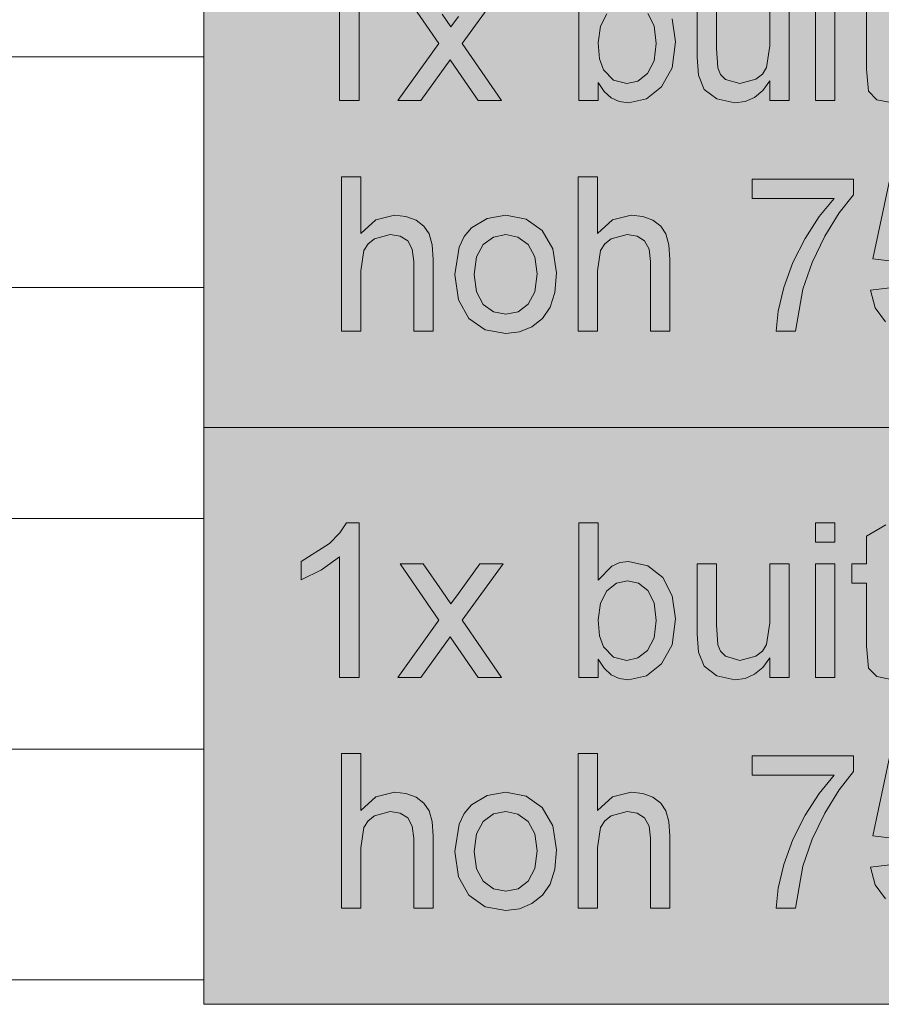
# Model space of a CAD drawing. Header units: millimetres. Extents: x -281 to 145437, y -16481 to 78869.
# Tile 60 of 256: x 8578 to 9698, y 17200 to 18480. Entities that reach past the tile are written whole.
import ezdxf

# ---------------------------------------------------------------- set-up
doc = ezdxf.new("R2010")
doc.units = ezdxf.units.MM
doc.layers.add('A--A23__Vloeren', color=8, linetype='Continuous', lineweight=5)
doc.layers.add('A--L90__Terrein', color=7, linetype='Continuous', lineweight=5)

# ---------------------------------------------------------------- blocks, each defined once
blk = doc.blocks.new('NLRS_90_PA_LB_fietsvak dubbellaags_gen_cpz - 1x buitenmodel-V152-L_80_ 11')
at = {"layer": 'A--L90__Terrein'}
blk.add_hatch(color=256, dxfattribs=at).paths.add_polyline_path([(1900, 0), (1900, 750), (0, 750), (0, 0), (1491, 0)])
for p, q in [((0, 750), (0, 0)), ((201.9, 425), (201.9, 625.9)), ((487.5, 625.9), (487.5, 425)), ((176.7, 581.6), (176.7, 425)), ((255.2, 572.5), (305.7, 499.2)), ((336, 499.2), (389, 572.5)), ((641.4, 572.5), (641.4, 481.3)), ((666.5, 493.1), (666.5, 572.5)), ((735.5, 572.5), (735.5, 495.8)), ((760.6, 425), (760.6, 572.5)), ((795.2, 572.5), (795.2, 425)), ((820.3, 425), (820.3, 572.5)), ((577.1, 538), (585.3, 521.9)), ((861.1, 547.4), (861.1, 465.5)), ((321.2, 520.6), (309.8, 537.2)), ((331.1, 534.2), (321.2, 520.6)), ((515.5, 521.6), (524, 537.5)), ((613.1, 501), (608.8, 530.9)), ((512.6, 499.8), (515.5, 521.6)), ((585.3, 521.9), (588, 498.9)), ((514.4, 478.9), (512.6, 499.8)), ((608.6, 467.5), (613.1, 501)), ((305.7, 499.2), (252.1, 425)), ((387.1, 425), (336, 499.2)), ((588, 498.9), (585.2, 476.3)), ((668, 467.5), (666.5, 493.1)), ((735.5, 495.8), (731.5, 467.8)), ((282.3, 425), (320.5, 477.7)), ((320.5, 477.7), (326.1, 469.6)), ((519.5, 464.7), (514.4, 478.9)), ((585.2, 476.3), (576.7, 460)), ((641.4, 481.3), (642.8, 457.9)), ((326.1, 469.6), (356.9, 425)), ((532.7, 451.4), (519.5, 464.7)), ((595.1, 442.5), (608.6, 467.5)), ((671.6, 458.9), (668, 467.5)), ((731.5, 467.8), (726, 459.2)), ((861.1, 465.5), (864.1, 437)), ((512.6, 425), (512.6, 448.5)), ((512.6, 448.5), (520.5, 436.8)), ((549.8, 447), (532.7, 451.4)), ((564.3, 450.2), (549.8, 447)), ((576.7, 460), (564.3, 450.2)), ((642.8, 457.9), (650.3, 439.4)), ((677.9, 452.4), (671.6, 458.9)), ((696.6, 447), (677.9, 452.4)), ((717.6, 452.6), (696.6, 447)), ((726, 459.2), (717.6, 452.6)), ((726.4, 437.9), (735.5, 450.4)), ((735.5, 450.4), (735.5, 425)), ((520.5, 436.8), (529.6, 428.5)), ((575.3, 427), (595.1, 442.5)), ((650.3, 439.4), (666.6, 426.9)), ((715.9, 429), (726.4, 437.9)), ((864.1, 437), (874.6, 426)), ((176.7, 425), (201.9, 425)), ((252.1, 425), (282.3, 425)), ((356.9, 425), (387.1, 425)), ((487.5, 425), (512.6, 425)), ((529.6, 428.5), (540.1, 423.5)), ((540.1, 423.5), (551.9, 421.9)), ((551.9, 421.9), (575.3, 427)), ((666.6, 426.9), (690.2, 421.9)), ((690.2, 421.9), (703.8, 423.6)), ((703.8, 423.6), (715.9, 429)), ((735.5, 425), (760.6, 425)), ((795.2, 425), (820.3, 425)), ((874.6, 426), (895.7, 421.9)), ((204.1, 325.9), (179, 325.9)), ((179, 325.9), (179, 125)), ((204.1, 252), (204.1, 325.9)), ((511.7, 325.9), (486.6, 325.9)), ((486.6, 325.9), (486.6, 125)), ((511.7, 252), (511.7, 325.9)), ((844.5, 322.8), (712.6, 322.8)), ((712.6, 322.8), (712.6, 297.7)), ((844.5, 302.5), (844.5, 322.8)), ((891.6, 322.8), (869.6, 219.2)), ((712.6, 297.7), (819.4, 297.7)), ((819.4, 297.7), (799.8, 274.1)), ((825.7, 278.7), (844.5, 302.5)), ((223.7, 269.8), (204.1, 252)), ((247.8, 275.7), (223.7, 269.8)), ((262.9, 274.1), (247.8, 275.7)), ((276, 269.2), (262.9, 274.1)), ((286.2, 261.6), (276, 269.2)), ((368.4, 271.6), (348.2, 259.4)), ((392.5, 275.7), (368.4, 271.6)), ((418.9, 270.7), (392.5, 275.7)), ((439.9, 255.8), (418.9, 270.7)), ((531.3, 269.8), (511.7, 252)), ((555.4, 275.7), (531.3, 269.8)), ((570.6, 274.1), (555.4, 275.7)), ((583.6, 269.2), (570.6, 274.1)), ((593.9, 261.6), (583.6, 269.2)), ((799.8, 274.1), (781.4, 245.7)), ((807.1, 248.4), (825.7, 278.7)), ((293.1, 251.4), (286.2, 261.6)), ((348.2, 259.4), (338.7, 248.2)), ((600.7, 251.4), (593.9, 261.6)), ((213.6, 238.4), (221.9, 245)), ((221.9, 245), (242.5, 250.6)), ((242.5, 250.6), (255.5, 248.5)), ((255.5, 248.5), (265.1, 242.3)), ((297, 237.5), (293.1, 251.4)), ((338.7, 248.2), (331.9, 234.3)), ((363.2, 237.7), (376.4, 247.4)), ((376.4, 247.4), (392.5, 250.6)), ((392.5, 250.6), (408.4, 247.3)), ((408.4, 247.3), (421.5, 237.6)), ((453.7, 232.1), (439.9, 255.8)), ((521.3, 238.4), (529.5, 245)), ((529.5, 245), (550.1, 250.6)), ((550.1, 250.6), (563.1, 248.5)), ((563.1, 248.5), (572.8, 242.3)), ((604.6, 237.5), (600.7, 251.4)), ((781.4, 245.7), (765.6, 214.3)), ((790.7, 214.5), (807.1, 248.4)), ((208.2, 229.8), (213.6, 238.4)), ((265.1, 242.3), (271.1, 231.5)), ((271.1, 231.5), (273.1, 215.8)), ((298.2, 218.4), (297, 237.5)), ((331.9, 234.3), (326.5, 198.8)), ((354.5, 221.5), (363.2, 237.7)), ((421.5, 237.6), (430.3, 221.7)), ((458.3, 200.8), (453.7, 232.1)), ((515.8, 229.8), (521.3, 238.4)), ((572.8, 242.3), (578.8, 231.5)), ((578.8, 231.5), (580.8, 215.8)), ((605.9, 218.4), (604.6, 237.5)), ((204.1, 203.4), (208.2, 229.8)), ((298.2, 125), (298.2, 218.4)), ((351.6, 198.8), (354.5, 221.5)), ((430.3, 221.7), (433.2, 199.6)), ((511.7, 203.4), (515.8, 229.8)), ((605.9, 125), (605.9, 218.4)), ((869.6, 219.2), (894.7, 216)), ((273.1, 215.8), (273.1, 125)), ((580.8, 215.8), (580.8, 125)), ((765.6, 214.3), (754, 181.7)), ((778.5, 179.6), (790.7, 214.5)), ((204.1, 125), (204.1, 203.4)), ((326.5, 198.8), (331.1, 165.9)), ((354.5, 176.1), (351.6, 198.8)), ((433.2, 199.6), (430.3, 176.4)), ((456.3, 175.5), (458.3, 200.8)), ((511.7, 125), (511.7, 203.4)), ((754, 181.7), (746.7, 150.9)), ((769.1, 125), (778.5, 179.6)), ((891.6, 181.5), (866.5, 178.4)), ((363.2, 159.9), (354.5, 176.1)), ((430.3, 176.4), (421.6, 160)), ((450.2, 156.1), (456.3, 175.5)), ((866.5, 178.4), (872.6, 155.3)), ((331.1, 165.9), (344.7, 141.7)), ((376.4, 150.2), (363.2, 159.9)), ((421.6, 160), (408.5, 150.2)), ((440.2, 141.7), (450.2, 156.1)), ((872.6, 155.3), (886, 137.3)), ((344.7, 141.7), (365.8, 126.8)), ((392.5, 147), (376.4, 150.2)), ((408.5, 150.2), (392.5, 147)), ((426.5, 130.9), (440.2, 141.7)), ((746.7, 150.9), (744, 125)), ((410.2, 124.1), (426.5, 130.9)), ((179, 125), (204.1, 125)), ((273.1, 125), (298.2, 125)), ((365.8, 126.8), (392.5, 121.9)), ((392.5, 121.9), (410.2, 124.1)), ((486.6, 125), (511.7, 125)), ((580.8, 125), (605.9, 125)), ((744, 125), (769.1, 125)), ((0, 0), (1900, 0))]:
    blk.add_line(p, q, dxfattribs=at)
blk = doc.blocks.new('NLRS_90_PA_LB_fietsvak dubbellaags_gen_cpz - 1x buitenmodel-48998503-L_80_ 11')
at = {"layer": 'A--L90__Terrein'}
blk.add_hatch(color=256, dxfattribs=at).paths.add_polyline_path([(1900, 0), (1900, 750), (0, 750), (0, 0), (1491, 0)])
for p, q in [((1900, 750), (0, 750)), ((0, 750), (0, 0)), ((185.7, 625.9), (176.8, 612.8)), ((201.9, 625.9), (185.7, 625.9)), ((201.9, 425), (201.9, 625.9)), ((512.6, 625.9), (487.5, 625.9)), ((487.5, 625.9), (487.5, 425)), ((512.6, 551.4), (512.6, 625.9)), ((820.3, 625.9), (795.2, 625.9)), ((795.2, 625.9), (795.2, 600.8)), ((820.3, 600.8), (820.3, 625.9)), ((886.2, 623.2), (861.1, 608.4)), ((176.8, 612.8), (163.3, 599.2)), ((861.1, 608.4), (861.1, 572.5)), ((163.3, 599.2), (126.5, 575.7)), ((795.2, 600.8), (820.3, 600.8)), ((153, 564.6), (176.7, 581.6)), ((176.7, 581.6), (176.7, 425)), ((126.5, 575.7), (126.5, 551.9)), ((126.5, 551.9), (153, 564.6)), ((285.4, 572.5), (255.2, 572.5)), ((255.2, 572.5), (305.7, 499.2)), ((309.8, 537.2), (285.4, 572.5)), ((358.8, 572.5), (331.1, 534.2)), ((336, 499.2), (389, 572.5)), ((389, 572.5), (358.8, 572.5)), ((530.2, 569.6), (512.6, 551.4)), ((540.6, 574.2), (530.2, 569.6)), ((552.1, 575.7), (540.6, 574.2)), ((577.2, 570.2), (552.1, 575.7)), ((596.8, 554.8), (577.2, 570.2)), ((666.5, 572.5), (641.4, 572.5)), ((641.4, 572.5), (641.4, 481.3)), ((666.5, 493.1), (666.5, 572.5)), ((760.6, 572.5), (735.5, 572.5)), ((735.5, 572.5), (735.5, 495.8)), ((760.6, 425), (760.6, 572.5)), ((820.3, 572.5), (795.2, 572.5)), ((795.2, 572.5), (795.2, 425)), ((820.3, 425), (820.3, 572.5)), ((861.1, 572.5), (842.3, 572.5)), ((842.3, 572.5), (842.3, 547.4)), ((536.4, 547.3), (550.9, 550.6)), ((550.9, 550.6), (565.1, 547.4)), ((608.8, 530.9), (596.8, 554.8)), ((524, 537.5), (536.4, 547.3)), ((565.1, 547.4), (577.1, 538)), ((577.1, 538), (585.3, 521.9)), ((842.3, 547.4), (861.1, 547.4)), ((861.1, 547.4), (861.1, 465.5)), ((321.2, 520.6), (309.8, 537.2)), ((331.1, 534.2), (321.2, 520.6)), ((515.5, 521.6), (524, 537.5)), ((613.1, 501), (608.8, 530.9)), ((512.6, 499.8), (515.5, 521.6)), ((585.3, 521.9), (588, 498.9)), ((514.4, 478.9), (512.6, 499.8)), ((608.6, 467.5), (613.1, 501)), ((305.7, 499.2), (252.1, 425)), ((387.1, 425), (336, 499.2)), ((588, 498.9), (585.2, 476.3)), ((668, 467.5), (666.5, 493.1)), ((735.5, 495.8), (731.5, 467.8)), ((282.3, 425), (320.5, 477.7)), ((320.5, 477.7), (326.1, 469.6)), ((519.5, 464.7), (514.4, 478.9)), ((585.2, 476.3), (576.7, 460)), ((641.4, 481.3), (642.8, 457.9)), ((326.1, 469.6), (356.9, 425)), ((532.7, 451.4), (519.5, 464.7)), ((595.1, 442.5), (608.6, 467.5)), ((671.6, 458.9), (668, 467.5)), ((731.5, 467.8), (726, 459.2)), ((861.1, 465.5), (864.1, 437)), ((512.6, 425), (512.6, 448.5)), ((512.6, 448.5), (520.5, 436.8)), ((549.8, 447), (532.7, 451.4)), ((564.3, 450.2), (549.8, 447)), ((576.7, 460), (564.3, 450.2)), ((642.8, 457.9), (650.3, 439.4)), ((677.9, 452.4), (671.6, 458.9)), ((696.6, 447), (677.9, 452.4)), ((717.6, 452.6), (696.6, 447)), ((726, 459.2), (717.6, 452.6)), ((726.4, 437.9), (735.5, 450.4)), ((735.5, 450.4), (735.5, 425)), ((520.5, 436.8), (529.6, 428.5)), ((575.3, 427), (595.1, 442.5)), ((650.3, 439.4), (666.6, 426.9)), ((715.9, 429), (726.4, 437.9)), ((864.1, 437), (874.6, 426)), ((176.7, 425), (201.9, 425)), ((252.1, 425), (282.3, 425)), ((356.9, 425), (387.1, 425)), ((487.5, 425), (512.6, 425)), ((529.6, 428.5), (540.1, 423.5)), ((540.1, 423.5), (551.9, 421.9)), ((551.9, 421.9), (575.3, 427)), ((666.6, 426.9), (690.2, 421.9)), ((690.2, 421.9), (703.8, 423.6)), ((703.8, 423.6), (715.9, 429)), ((735.5, 425), (760.6, 425)), ((795.2, 425), (820.3, 425)), ((874.6, 426), (895.7, 421.9)), ((204.1, 325.9), (179, 325.9)), ((179, 325.9), (179, 125)), ((204.1, 252), (204.1, 325.9)), ((511.7, 325.9), (486.6, 325.9)), ((486.6, 325.9), (486.6, 125)), ((511.7, 252), (511.7, 325.9)), ((844.5, 322.8), (712.6, 322.8)), ((712.6, 322.8), (712.6, 297.7)), ((844.5, 302.5), (844.5, 322.8)), ((891.6, 322.8), (869.6, 219.2)), ((712.6, 297.7), (819.4, 297.7)), ((819.4, 297.7), (799.8, 274.1)), ((825.7, 278.7), (844.5, 302.5)), ((223.7, 269.8), (204.1, 252)), ((247.8, 275.7), (223.7, 269.8)), ((262.9, 274.1), (247.8, 275.7)), ((276, 269.2), (262.9, 274.1)), ((286.2, 261.6), (276, 269.2)), ((368.4, 271.6), (348.2, 259.4)), ((392.5, 275.7), (368.4, 271.6)), ((418.9, 270.7), (392.5, 275.7)), ((439.9, 255.8), (418.9, 270.7)), ((531.3, 269.8), (511.7, 252)), ((555.4, 275.7), (531.3, 269.8)), ((570.6, 274.1), (555.4, 275.7)), ((583.6, 269.2), (570.6, 274.1)), ((593.9, 261.6), (583.6, 269.2)), ((799.8, 274.1), (781.4, 245.7)), ((807.1, 248.4), (825.7, 278.7)), ((293.1, 251.4), (286.2, 261.6)), ((348.2, 259.4), (338.7, 248.2)), ((600.7, 251.4), (593.9, 261.6)), ((213.6, 238.4), (221.9, 245)), ((221.9, 245), (242.5, 250.6)), ((242.5, 250.6), (255.5, 248.5)), ((255.5, 248.5), (265.1, 242.3)), ((297, 237.5), (293.1, 251.4)), ((338.7, 248.2), (331.9, 234.3)), ((363.2, 237.7), (376.4, 247.4)), ((376.4, 247.4), (392.5, 250.6)), ((392.5, 250.6), (408.4, 247.3)), ((408.4, 247.3), (421.5, 237.6)), ((453.7, 232.1), (439.9, 255.8)), ((521.3, 238.4), (529.5, 245)), ((529.5, 245), (550.1, 250.6)), ((550.1, 250.6), (563.1, 248.5)), ((563.1, 248.5), (572.8, 242.3)), ((604.6, 237.5), (600.7, 251.4)), ((781.4, 245.7), (765.6, 214.3)), ((790.7, 214.5), (807.1, 248.4)), ((208.2, 229.8), (213.6, 238.4)), ((265.1, 242.3), (271.1, 231.5)), ((271.1, 231.5), (273.1, 215.8)), ((298.2, 218.4), (297, 237.5)), ((331.9, 234.3), (326.5, 198.8)), ((354.5, 221.5), (363.2, 237.7)), ((421.5, 237.6), (430.3, 221.7)), ((458.3, 200.8), (453.7, 232.1)), ((515.8, 229.8), (521.3, 238.4)), ((572.8, 242.3), (578.8, 231.5)), ((578.8, 231.5), (580.8, 215.8)), ((605.9, 218.4), (604.6, 237.5)), ((204.1, 203.4), (208.2, 229.8)), ((298.2, 125), (298.2, 218.4)), ((351.6, 198.8), (354.5, 221.5)), ((430.3, 221.7), (433.2, 199.6)), ((511.7, 203.4), (515.8, 229.8)), ((605.9, 125), (605.9, 218.4)), ((869.6, 219.2), (894.7, 216)), ((273.1, 215.8), (273.1, 125)), ((580.8, 215.8), (580.8, 125)), ((765.6, 214.3), (754, 181.7)), ((778.5, 179.6), (790.7, 214.5)), ((204.1, 125), (204.1, 203.4)), ((326.5, 198.8), (331.1, 165.9)), ((354.5, 176.1), (351.6, 198.8)), ((433.2, 199.6), (430.3, 176.4)), ((456.3, 175.5), (458.3, 200.8)), ((511.7, 125), (511.7, 203.4)), ((754, 181.7), (746.7, 150.9)), ((769.1, 125), (778.5, 179.6)), ((891.6, 181.5), (866.5, 178.4)), ((363.2, 159.9), (354.5, 176.1)), ((430.3, 176.4), (421.6, 160)), ((450.2, 156.1), (456.3, 175.5)), ((866.5, 178.4), (872.6, 155.3)), ((331.1, 165.9), (344.7, 141.7)), ((376.4, 150.2), (363.2, 159.9)), ((421.6, 160), (408.5, 150.2)), ((440.2, 141.7), (450.2, 156.1)), ((872.6, 155.3), (886, 137.3)), ((344.7, 141.7), (365.8, 126.8)), ((392.5, 147), (376.4, 150.2)), ((408.5, 150.2), (392.5, 147)), ((426.5, 130.9), (440.2, 141.7)), ((746.7, 150.9), (744, 125)), ((410.2, 124.1), (426.5, 130.9)), ((179, 125), (204.1, 125)), ((273.1, 125), (298.2, 125)), ((365.8, 126.8), (392.5, 121.9)), ((392.5, 121.9), (410.2, 124.1)), ((486.6, 125), (511.7, 125)), ((580.8, 125), (605.9, 125)), ((744, 125), (769.1, 125)), ((0, 0), (1900, 0))]:
    blk.add_line(p, q, dxfattribs=at)

msp = doc.modelspace()

# ---------------------------------------------------------------- hatches: boundary and pattern name
at = {"layer": 'A--A23__Vloeren'}
h = msp.add_hatch(dxfattribs=at)
h.set_pattern_fill('FP_213', color=256, style=0, pattern_type=2)
h.set_pattern_definition([(0, (7648.04, 36431.46), (0, 300), []), (90, (7648.04, 36431.46), (-300, 2e-14), [])])
h.paths.add_polyline_path([(4717, 12483), (5950.5, 12483), (5951.5, 12545), (5952.7, 12547.8), (5958, 12550), (6045.5, 12549), (6048.3, 12547.8), (6050.5, 12542.5), (6050.5, 12483), (9400, 12483), (9400, 12700), (8817, 12700), (8817, 15700), (8900, 15700), (8900, 16450), (8817, 16450), (8817, 21700), (9400, 21700), (9400, 22808.8), (8817, 22808.8), (8817, 28808.8), (9400, 28808.8), (9400, 29700), (8817, 29700), (8817, 35700), (9400, 35700), (9400, 36900), (8817, 36900), (8817, 42900), (9400, 42900), (9400, 43913), (8817, 43913), (8817, 49288), (9400, 49288), (9400, 50010), (8817, 50010), (8817, 55260), (9400, 55260), (9400, 56200), (10717, 56200), (10717, 56540), (9140, 56540), (9140, 56717), (8110, 56717), (8110, 56712), (8045, 56712), (8046, 56715.5), (8060, 56715.5), (8060, 56717), (8039.4, 56717), (8039, 56715), (6800.2, 56715.5), (6800, 56717), (6780, 56717), (6780, 56715.5), (6794, 56714.7), (6795, 56712), (6730, 56712), (6731, 56715.5), (6730, 56715.5), (6730, 56717), (4717, 56717), (4717, 55445), (6617, 55445), (6617, 52070), (4717, 52070), (4717, 51845), (6617, 51845), (6617, 48470), (4717, 48470), (4717, 48245), (6617, 48245), (6617, 44870), (4717, 44870), (4717, 44645), (6617, 44645), (6617, 41270), (4717, 41270), (4717, 41045), (6617, 41045), (6617, 37670), (4717, 37670), (4717, 37445), (6617, 37445), (6617, 34070), (4717, 34070), (4717, 33845), (6617, 33845), (6617, 30470), (4717, 30470), (4717, 30325), (6617, 30325), (6617, 26950), (4717, 26950), (4717, 26645), (6617, 26645), (6617, 23270), (4717, 23270), (4717, 23045), (6617, 23045), (6617, 19670), (4717, 19670), (4717, 19445), (6617, 19445), (6617, 16070), (4717, 16069.5), (4717, 15800), (6617, 15800), (6617, 12800), (4717, 12800), (4717, 12580.7)])
h.paths.add_polyline_path([(6044.8, 12483), (6045.5, 12483), (6044.8, 12544.3), (6043, 12545), (5956.2, 12544.3), (5955.5, 12542.5), (5956.2, 12483), (5996, 12483)])
h.paths.add_polyline_path([(5996, 15950), (5956.2, 15950.7), (5952.7, 15952.2), (5950.5, 15957.5), (5951.5, 16045), (5952.7, 16047.8), (5958, 16050), (6045.5, 16049), (6048.3, 16047.8), (6050.5, 16042.5), (6049.8, 15955.7), (6048.3, 15952.2), (6043, 15950)])
h.paths.add_polyline_path([(6043, 15955), (6044.8, 15955.7), (6045.5, 15957.5), (6044.8, 16044.3), (6043, 16045), (5956.2, 16044.3), (5955.5, 16042.5), (5956.2, 15955.7), (5958, 15955), (5996, 15955)])
h.paths.add_polyline_path([(6700.3, 18554.3), (6674, 18557.8), (6656.5, 18566.2), (6644.1, 18581), (6637.2, 18601.4), (6662.4, 18604.6), (6666.3, 18593.8), (6675, 18585.5), (6685.4, 18581.1), (6700.6, 18579.5), (6716.7, 18581.4), (6726.2, 18585.4), (6732.5, 18591.8), (6734.6, 18599.3), (6731, 18606.9), (6726.2, 18610.6), (6699.5, 18618), (6662.5, 18630.1), (6652.9, 18636.2), (6646, 18644.4), (6640.4, 18664.7), (6644.9, 18683.4), (6657.2, 18697.7), (6673.2, 18705.1), (6696.7, 18707.9), (6725.3, 18703.2), (6736.8, 18697.4), (6744.8, 18689.9), (6753.4, 18667.4), (6728.3, 18664.2), (6725.1, 18672.1), (6718.8, 18678.1), (6694.8, 18682.9), (6682.3, 18681.9), (6672.7, 18678.3), (6667.3, 18673.1), (6665.5, 18667.2), (6668.5, 18659.9), (6677.9, 18654.4), (6700.3, 18648.7), (6736.4, 18637.2), (6753.5, 18623.8), (6758.6, 18610.6), (6759.3, 18599.3), (6757.9, 18589.6), (6752.4, 18577.9), (6743.5, 18567.9), (6731.4, 18560.5), (6715.7, 18555.8), (6700.6, 18554.4)])
h.paths.add_polyline_path([(5958, 19550), (5952.7, 19552.2), (5950.5, 19557.5), (5951.5, 19645), (5952.7, 19647.8), (5958, 19650), (6045.5, 19649), (6048.3, 19647.8), (6050.5, 19642.5), (6049.8, 19555.7), (6048.3, 19552.2), (6043, 19550), (5996, 19550)])
h.paths.add_polyline_path([(6043, 19555), (6044.8, 19555.7), (6045.5, 19557.5), (6044.8, 19644.3), (6043, 19645), (5956.2, 19644.3), (5955.5, 19642.5), (5956.2, 19555.7), (5958, 19555), (5996, 19555)])
h.paths.add_polyline_path([(6700.3, 22154.3), (6674, 22157.8), (6656.5, 22166.2), (6644.1, 22181), (6637.2, 22201.4), (6662.5, 22204.2), (6666.3, 22193.8), (6675, 22185.5), (6685.4, 22181.1), (6700.6, 22179.5), (6716, 22181.1), (6726.2, 22185.4), (6732.5, 22191.8), (6734.6, 22199.3), (6732.5, 22205.7), (6726.2, 22210.6), (6699.5, 22218), (6662.5, 22230.1), (6652.9, 22236.2), (6646, 22244.4), (6640.4, 22264.7), (6644.9, 22283.4), (6657.2, 22297.7), (6673.2, 22305.1), (6696.7, 22307.9), (6725.3, 22303.2), (6736.8, 22297.4), (6744.8, 22289.9), (6753.4, 22267.4), (6728.3, 22264.2), (6725.1, 22272.1), (6718.8, 22278.1), (6694.8, 22282.9), (6682.3, 22281.9), (6672.7, 22278.3), (6667.3, 22273.1), (6665.5, 22267.2), (6668.5, 22259.9), (6677.9, 22254.4), (6700.3, 22248.7), (6736.4, 22237.2), (6753.5, 22223.8), (6758.6, 22210.6), (6759.3, 22199.3), (6757.9, 22189.6), (6752.4, 22177.9), (6743.5, 22167.9), (6731.4, 22160.5), (6715.7, 22155.8), (6700.3, 22154.3)])
h.paths.add_polyline_path([(5996, 23150), (5956.2, 23150.7), (5952.7, 23152.2), (5950.5, 23157.5), (5951.5, 23245), (5952.7, 23247.8), (5958, 23250), (6045.5, 23249), (6048.3, 23247.8), (6050.5, 23242.5), (6049.8, 23155.7), (6048.3, 23152.2), (6043, 23150)])
h.paths.add_polyline_path([(5996, 23155), (6044.8, 23155.7), (6045.5, 23157.5), (6044.8, 23244.3), (6043, 23245), (5956.2, 23244.3), (5955.5, 23242.5), (5956.2, 23155.7), (5958, 23155)])
h.paths.add_polyline_path([(6700.3, 25754.3), (6674, 25757.8), (6656.5, 25766.2), (6644.1, 25781), (6637.2, 25801.4), (6662.5, 25804.2), (6666.3, 25793.8), (6675, 25785.5), (6685.4, 25781.1), (6700.6, 25779.5), (6716, 25781.1), (6726.2, 25785.4), (6732.5, 25791.8), (6734.6, 25799.3), (6732.5, 25805.7), (6726.2, 25810.6), (6699.5, 25818), (6662.5, 25830.1), (6652.9, 25836.2), (6646, 25844.4), (6640.4, 25864.7), (6644.9, 25883.4), (6657.2, 25897.7), (6673.2, 25905.1), (6696.7, 25907.9), (6728.4, 25901.7), (6736.8, 25897.4), (6744.8, 25889.9), (6753.4, 25867.4), (6728.3, 25864.2), (6725.1, 25872.1), (6718.8, 25878.1), (6694.8, 25882.9), (6682.3, 25881.9), (6672.7, 25878.3), (6667.3, 25873.1), (6665.5, 25867.2), (6668.5, 25859.9), (6677.9, 25854.4), (6700.3, 25848.7), (6736.4, 25837.2), (6753.5, 25823.8), (6758.6, 25810.6), (6759.3, 25799.3), (6757.9, 25789.6), (6752.4, 25777.9), (6743.5, 25767.9), (6731.4, 25760.5), (6715.7, 25755.8), (6700.3, 25754.3)])
h.paths.add_polyline_path([(6043, 26750), (5956.2, 26750.7), (5952.7, 26752.2), (5950.5, 26757.5), (5951.5, 26845), (5952.7, 26847.8), (5958, 26850), (6045.5, 26849), (6048.3, 26847.8), (6050.5, 26842.5), (6049.8, 26755.7), (6048.3, 26752.2), (6044.8, 26750.7)])
h.paths.add_polyline_path([(6043, 26755), (6044.8, 26755.7), (6045.5, 26757.5), (6044.8, 26844.3), (6043, 26845), (5956.2, 26844.3), (5955.5, 26842.5), (5956.2, 26755.7), (5958, 26755), (5996, 26755)])
h.paths.add_polyline_path([(6700.3, 29434.4), (6674, 29437.8), (6656.5, 29446.3), (6644.1, 29461), (6637.2, 29481.5), (6662.5, 29484.2), (6666.3, 29473.9), (6675, 29465.6), (6685.4, 29461.1), (6700.6, 29459.5), (6716, 29461.1), (6726.2, 29465.5), (6732.5, 29471.9), (6734.6, 29479.4), (6732.5, 29485.8), (6726.2, 29490.7), (6699.5, 29498.1), (6662.5, 29510.1), (6652.9, 29516.3), (6646, 29524.5), (6640.4, 29544.7), (6644.9, 29563.4), (6657.2, 29577.7), (6673.2, 29585.2), (6696.7, 29587.9), (6725.3, 29583.3), (6736.8, 29577.5), (6744.8, 29570), (6753.4, 29547.4), (6728.3, 29544.3), (6725.1, 29552.2), (6718.8, 29558.1), (6694.8, 29563), (6682.3, 29561.9), (6672.7, 29558.4), (6667.3, 29553.2), (6665.5, 29547.3), (6668.5, 29540), (6677.9, 29534.4), (6700.3, 29528.8), (6736.4, 29517.3), (6753.5, 29503.9), (6758.6, 29490.7), (6759.3, 29479.4), (6757.9, 29469.7), (6752.4, 29458), (6743.5, 29448), (6731.4, 29440.6), (6715.7, 29435.8), (6700.3, 29434.4)])
h.paths.add_polyline_path([(5958, 30350), (5952.7, 30352.2), (5950.5, 30357.5), (5951.5, 30445), (5952.7, 30447.8), (5958, 30450), (6045.5, 30449), (6048.3, 30447.8), (6050.5, 30442.5), (6049.8, 30355.7), (6048.3, 30352.2), (6043, 30350), (5996, 30350)])
h.paths.add_polyline_path([(5996, 30355), (6044.8, 30355.7), (6045.5, 30357.5), (6044.8, 30444.3), (6043, 30445), (5956.2, 30444.3), (5955.5, 30442.5), (5956.2, 30355.7), (5958, 30355)])
h.paths.add_polyline_path([(6700.3, 32954.3), (6674, 32957.8), (6656.5, 32966.2), (6644.1, 32981), (6637.2, 33001.4), (6662.5, 33004.2), (6666.3, 32993.8), (6675, 32985.5), (6685.4, 32981.1), (6700.6, 32979.5), (6716, 32981.1), (6726.2, 32985.4), (6732.5, 32991.8), (6734.6, 32999.3), (6732.5, 33005.7), (6726.2, 33010.6), (6699.5, 33018), (6662.5, 33030.1), (6652.9, 33036.2), (6646, 33044.4), (6640.4, 33064.7), (6644.9, 33083.4), (6657.2, 33097.7), (6673.2, 33105.1), (6696.7, 33107.9), (6725.3, 33103.2), (6736.8, 33097.4), (6744.8, 33089.9), (6753.4, 33067.4), (6728.3, 33064.2), (6725.1, 33072.1), (6718.8, 33078.1), (6694.8, 33082.9), (6682.3, 33081.9), (6672.7, 33078.3), (6667.3, 33073.1), (6665.5, 33067.2), (6668.5, 33059.9), (6677.9, 33054.4), (6700.3, 33048.7), (6736.4, 33037.2), (6753.5, 33023.8), (6758.6, 33010.6), (6759.3, 32999.3), (6757.9, 32989.6), (6752.4, 32977.9), (6743.5, 32967.9), (6731.4, 32960.5), (6715.7, 32955.8), (6700.3, 32954.3)])
h.paths.add_polyline_path([(5958, 33950), (5952.7, 33952.2), (5950.5, 33957.5), (5951.5, 34045), (5952.7, 34047.8), (5958, 34050), (6045.5, 34049), (6048.3, 34047.8), (6050.5, 34042.5), (6049.8, 33955.7), (6048.3, 33952.2), (6043, 33950), (5996, 33950)])
h.paths.add_polyline_path([(6043, 33955), (6044.8, 33955.7), (6045.5, 33957.5), (6044.8, 34044.3), (6043, 34045), (5956.2, 34044.3), (5955.5, 34042.5), (5956.2, 33955.7), (5958, 33955), (5996, 33955)])
h.paths.add_polyline_path([(6700.3, 36554.3), (6674, 36557.8), (6656.5, 36566.2), (6644.1, 36581), (6637.2, 36601.4), (6662.5, 36604.2), (6666.3, 36593.8), (6675, 36585.5), (6685.4, 36581.1), (6700.6, 36579.5), (6716, 36581.1), (6726.2, 36585.4), (6732.5, 36591.8), (6734.6, 36599.3), (6732.5, 36605.7), (6726.2, 36610.6), (6699.5, 36618), (6662.5, 36630.1), (6652.9, 36636.2), (6646, 36644.4), (6640.4, 36664.7), (6644.9, 36683.4), (6657.2, 36697.7), (6673.2, 36705.1), (6696.7, 36707.9), (6725.3, 36703.2), (6736.8, 36697.4), (6744.8, 36689.9), (6753.4, 36667.4), (6728.3, 36664.2), (6725.1, 36672.1), (6718.8, 36678.1), (6694.8, 36682.9), (6682.3, 36681.9), (6672.7, 36678.3), (6667.3, 36673.1), (6665.5, 36667.2), (6668.5, 36659.9), (6677.9, 36654.4), (6700.3, 36648.7), (6736.4, 36637.2), (6753.5, 36623.8), (6758.6, 36610.6), (6759.3, 36599.3), (6757.9, 36589.6), (6752.4, 36577.9), (6743.5, 36567.9), (6731.4, 36560.5), (6715.7, 36555.8), (6700.3, 36554.3)])
h.paths.add_polyline_path([(5996, 37550), (5956.2, 37550.7), (5952.7, 37552.2), (5950.5, 37557.5), (5951.5, 37645), (5952.7, 37647.8), (5958, 37650), (6045.5, 37649), (6048.3, 37647.8), (6050.5, 37642.5), (6049.8, 37555.7), (6048.3, 37552.2), (6043, 37550)])
h.paths.add_polyline_path([(6043, 37555), (6044.8, 37555.7), (6045.5, 37557.5), (6044.8, 37644.3), (6043, 37645), (5956.2, 37644.3), (5955.5, 37642.5), (5956.2, 37555.7), (5958, 37555), (5996, 37555)])
h.paths.add_polyline_path([(6700.3, 40154.3), (6674, 40157.8), (6656.5, 40166.2), (6644.1, 40181), (6637.2, 40201.4), (6662.5, 40204.2), (6666.3, 40193.8), (6675, 40185.5), (6685.4, 40181.1), (6700.6, 40179.5), (6716, 40181.1), (6726.2, 40185.4), (6732.5, 40191.8), (6734.6, 40199.3), (6732.5, 40205.7), (6726.2, 40210.6), (6699.5, 40218), (6662.5, 40230.1), (6652.9, 40236.2), (6646, 40244.4), (6640.4, 40264.7), (6644.9, 40283.4), (6657.2, 40297.7), (6673.2, 40305.1), (6696.7, 40307.9), (6725.3, 40303.2), (6736.8, 40297.4), (6744.8, 40289.9), (6753.4, 40267.4), (6728.3, 40264.2), (6725.1, 40272.1), (6718.8, 40278.1), (6694.8, 40282.9), (6682.3, 40281.9), (6672.7, 40278.3), (6667.3, 40273.1), (6665.5, 40267.2), (6668.5, 40259.9), (6677.9, 40254.4), (6700.3, 40248.7), (6736.4, 40237.2), (6753.5, 40223.8), (6758.6, 40210.6), (6759.3, 40199.3), (6757.9, 40189.6), (6752.4, 40177.9), (6743.5, 40167.9), (6731.4, 40160.5), (6715.7, 40155.8), (6700.6, 40154.4)])
h.paths.add_polyline_path([(5958, 41150), (5952.7, 41152.2), (5950.5, 41157.5), (5951.5, 41245), (5952.7, 41247.8), (5958, 41250), (6045.5, 41249), (6048.3, 41247.8), (6050.5, 41242.5), (6049.8, 41155.7), (6048.3, 41152.2), (6043, 41150), (5996, 41150)])
h.paths.add_polyline_path([(5958, 41155), (6044.8, 41155.7), (6045.5, 41157.5), (6044.8, 41244.3), (6043, 41245), (5956.2, 41244.3), (5955.5, 41242.5), (5956.2, 41155.7)])
h.paths.add_polyline_path([(6700.3, 43754.3), (6674, 43757.8), (6656.5, 43766.2), (6644.1, 43781), (6637.2, 43801.4), (6662.5, 43804.2), (6666.3, 43793.8), (6675, 43785.5), (6685.4, 43781.1), (6700.6, 43779.5), (6716, 43781.1), (6726.2, 43785.4), (6732.5, 43791.8), (6734.6, 43799.3), (6732.5, 43805.7), (6726.2, 43810.6), (6699.5, 43818), (6662.5, 43830.1), (6652.9, 43836.2), (6646, 43844.4), (6640.4, 43864.7), (6644.9, 43883.4), (6657.2, 43897.7), (6673.2, 43905.1), (6696.7, 43907.9), (6725.3, 43903.2), (6736.8, 43897.4), (6744.8, 43889.9), (6753.4, 43867.4), (6728.3, 43864.2), (6725.1, 43872.1), (6718.8, 43878.1), (6694.8, 43882.9), (6682.3, 43881.9), (6672.7, 43878.3), (6667.3, 43873.1), (6665.5, 43867.2), (6668.5, 43859.9), (6677.9, 43854.4), (6700.3, 43848.7), (6736.4, 43837.2), (6753.5, 43823.8), (6758.6, 43810.6), (6759.3, 43799.3), (6757.9, 43789.6), (6752.4, 43777.9), (6743.5, 43767.9), (6731.4, 43760.5), (6715.7, 43755.8), (6700.3, 43754.3)])
h.paths.add_polyline_path([(5988.6, 44750), (5956.2, 44750.7), (5952.7, 44752.2), (5950.5, 44757.5), (5951.5, 44845), (5952.7, 44847.8), (5958, 44850), (6045.5, 44849), (6048.3, 44847.8), (6050.5, 44842.5), (6049.8, 44755.7), (6048.3, 44752.2), (6043, 44750), (5996, 44750)])
h.paths.add_polyline_path([(5988, 44755), (6044.8, 44755.7), (6045.5, 44757.5), (6044.8, 44844.3), (6043, 44845), (5956.2, 44844.3), (5955.5, 44842.5), (5956.2, 44755.7), (5958, 44755)])
h.paths.add_polyline_path([(6700.3, 47354.3), (6674, 47357.8), (6656.5, 47366.2), (6644.1, 47381), (6637.2, 47401.4), (6662.5, 47404.2), (6666.3, 47393.8), (6675, 47385.5), (6685.4, 47381.1), (6700.6, 47379.5), (6716, 47381.1), (6726.2, 47385.4), (6732.5, 47391.8), (6734.6, 47399.3), (6732.5, 47405.7), (6726.2, 47410.6), (6699.5, 47418), (6662.5, 47430.1), (6652.9, 47436.2), (6646, 47444.4), (6640.4, 47464.7), (6644.9, 47483.4), (6657.2, 47497.7), (6673.2, 47505.1), (6696.7, 47507.9), (6725.3, 47503.2), (6736.8, 47497.4), (6744.8, 47489.9), (6753.4, 47467.4), (6728.3, 47464.2), (6725.1, 47472.1), (6718.8, 47478.1), (6694.8, 47482.9), (6682.3, 47481.9), (6672.7, 47478.3), (6667.3, 47473.1), (6665.5, 47467.2), (6668.5, 47459.9), (6677.9, 47454.4), (6700.3, 47448.7), (6736.4, 47437.2), (6753.5, 47423.8), (6758.6, 47410.6), (6759.3, 47399.3), (6757.9, 47389.6), (6752.4, 47377.9), (6743.5, 47367.9), (6731.4, 47360.5), (6715.7, 47355.8), (6700.3, 47354.3)])
h.paths.add_polyline_path([(6043, 48350), (5956.2, 48350.7), (5952.7, 48352.2), (5950.5, 48357.5), (5951.5, 48445), (5952.7, 48447.8), (5958, 48450), (6045.5, 48449), (6048.3, 48447.8), (6050.5, 48442.5), (6049.8, 48355.7), (6048.3, 48352.2), (6044.8, 48350.7)])
h.paths.add_polyline_path([(5958, 48355), (6044.8, 48355.7), (6045.5, 48357.5), (6044.8, 48444.3), (6043, 48445), (5956.2, 48444.3), (5955.5, 48442.5), (5956.2, 48355.7)])
h.paths.add_polyline_path([(6700.3, 50954.3), (6673.9, 50957.8), (6656.5, 50966.2), (6644.1, 50981), (6637.2, 51001.4), (6662.5, 51004.2), (6666.3, 50993.8), (6675, 50985.5), (6685.4, 50981.1), (6700.6, 50979.5), (6716, 50981.1), (6726.2, 50985.4), (6732.5, 50991.8), (6734.6, 50999.3), (6732.5, 51005.7), (6726.2, 51010.6), (6699.5, 51018), (6662.5, 51030.1), (6652.9, 51036.2), (6646, 51044.4), (6640.4, 51064.7), (6644.9, 51083.4), (6657.2, 51097.7), (6673.2, 51105.1), (6696.7, 51107.9), (6725.3, 51103.2), (6736.8, 51097.4), (6744.8, 51089.9), (6753.4, 51067.4), (6728.3, 51064.2), (6725.1, 51072.1), (6718.8, 51078.1), (6694.8, 51082.9), (6682.3, 51081.9), (6672.7, 51078.3), (6667.3, 51073.1), (6665.5, 51067.2), (6668.5, 51059.9), (6677.9, 51054.4), (6700.3, 51048.7), (6736.4, 51037.2), (6753.5, 51023.8), (6758.6, 51010.6), (6759.3, 50999.3), (6757.9, 50989.6), (6752.4, 50977.9), (6743.5, 50967.9), (6731.4, 50960.5), (6715.7, 50955.8), (6700.6, 50954.4)])
h.paths.add_polyline_path([(5996, 51950), (5956.2, 51950.7), (5952.7, 51952.2), (5950.5, 51957.5), (5951.5, 52045), (5952.7, 52047.8), (5958, 52050), (6044.8, 52049.3), (6048.3, 52047.8), (6050.5, 52042.5), (6049.5, 51955), (6048.3, 51952.2), (6043, 51950)])
h.paths.add_polyline_path([(6043, 51955), (6044.8, 51955.7), (6045.5, 51957.5), (6044.8, 52044.3), (6043, 52045), (5956.2, 52044.3), (5955.5, 52042.5), (5956.2, 51955.7), (5958, 51955), (5996, 51955)])
h.paths.add_polyline_path([(6700.3, 54554.4), (6674, 54557.8), (6656.5, 54566.2), (6644.1, 54581), (6637.2, 54601.4), (6662.5, 54604.2), (6666.3, 54593.8), (6675, 54585.5), (6685.4, 54581.1), (6700.6, 54579.5), (6716, 54581.1), (6726.2, 54585.4), (6732.5, 54591.9), (6734.6, 54599.3), (6732.5, 54605.7), (6726.2, 54610.6), (6699.5, 54618), (6662.5, 54630.1), (6652.9, 54636.2), (6646, 54644.4), (6640.4, 54664.7), (6644.9, 54683.4), (6657.2, 54697.7), (6673.2, 54705.1), (6696.7, 54707.9), (6725.3, 54703.2), (6736.8, 54697.4), (6744.8, 54689.9), (6753.4, 54667.4), (6728.3, 54664.2), (6725.1, 54672.1), (6718.8, 54678.1), (6694.8, 54682.9), (6682.3, 54681.9), (6672.7, 54678.3), (6667.3, 54673.2), (6665.5, 54667.2), (6668.5, 54659.9), (6677.9, 54654.4), (6700.3, 54648.8), (6736.4, 54637.2), (6753.5, 54623.8), (6758.6, 54610.6), (6759.3, 54599.3), (6757.9, 54589.6), (6752.4, 54577.9), (6743.5, 54567.9), (6731.4, 54560.5), (6715.7, 54555.8), (6700.3, 54554.4)])
h.paths.add_polyline_path([(5996, 55550), (5956.2, 55550.7), (5952.7, 55552.1), (5950.5, 55557.5), (5951.5, 55645), (5952.7, 55647.8), (5958, 55650), (6044.8, 55649.2), (6048.3, 55647.8), (6050.5, 55642.5), (6049.5, 55555), (6048.3, 55552.1), (6043, 55550)])
h.paths.add_polyline_path([(6043, 55555), (6044.8, 55555.7), (6045.5, 55557.5), (6044.8, 55644.2), (6043, 55645), (5956.2, 55644.2), (5955.5, 55642.5), (5956.2, 55555.7), (5958, 55555), (5996, 55555)])
h.paths.add_polyline_path([(6720, 56677), (6717, 56677), (6717, 56712), (6720, 56712)])

# ---------------------------------------------------------------- block references
at = {"layer": 'A--L90__Terrein'}
for name, p in [('NLRS_90_PA_LB_fietsvak dubbellaags_gen_cpz - 1x buitenmodel-V152-L_80_ 11', (8817, 17950)), ('NLRS_90_PA_LB_fietsvak dubbellaags_gen_cpz - 1x buitenmodel-48998503-L_80_ 11', (8817, 17200))]:
    msp.add_blockref(name, p, dxfattribs=at)

doc.saveas('drawing.dxf')
